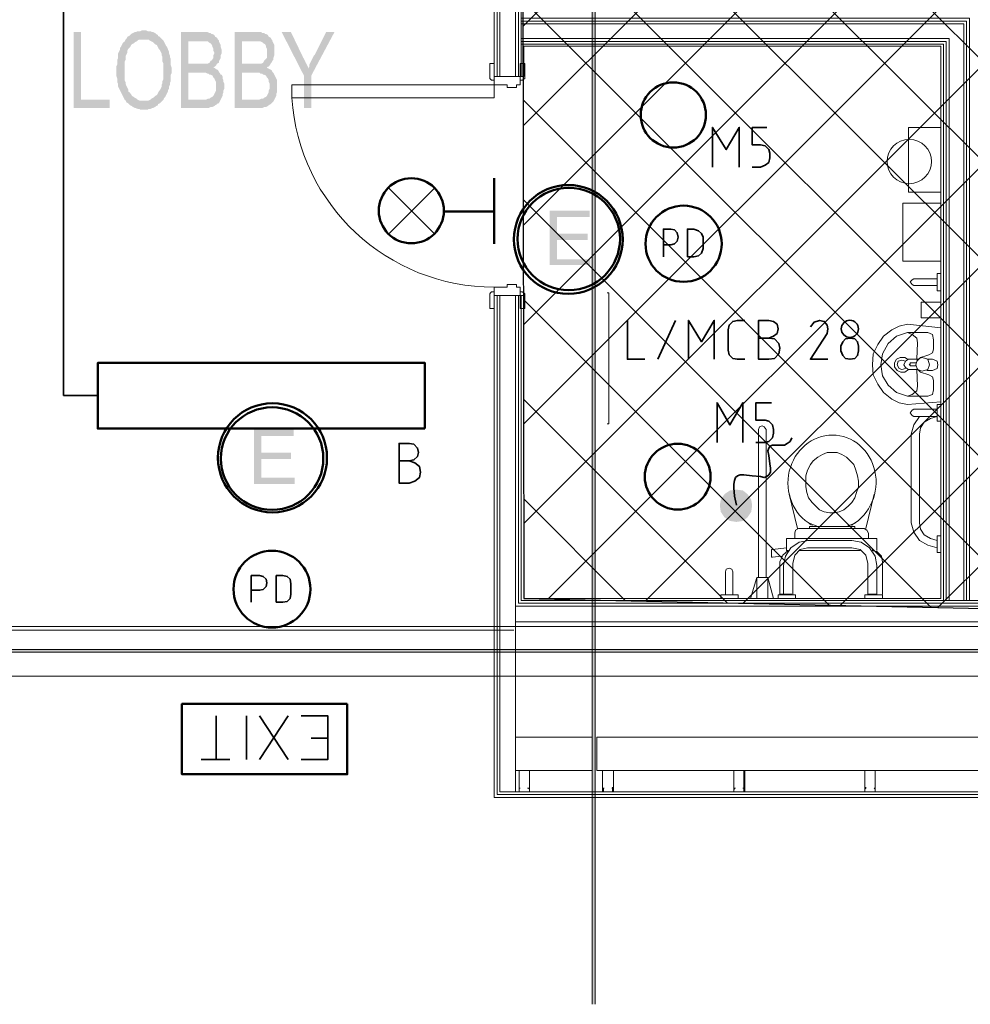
# Model space of a CAD drawing. Header units: millimetres. Extents: x 1.7 to 32.8, y 0.3 to 23.1.
# Tile 64 of 106: x 20 to 21.7, y 0.3 to 2.1. Entities that reach past the tile are written whole.
import ezdxf

# ---------------------------------------------------------------- set-up
doc = ezdxf.new("R2010")
doc.units = ezdxf.units.MM
doc.layers.add('PDF_Geometry', color=9, linetype='Continuous', true_color=0x808080)
doc.layers.add('PDF_Solid Fills', color=9, linetype='Continuous', true_color=0x808080)

msp = doc.modelspace()

# ---------------------------------------------------------------- hatches: boundary and pattern name
h = msp.add_hatch()
h.set_pattern_fill('ANSI37', color=256, scale=0.04)
edge = h.paths.add_edge_path()
edge.add_line((20.8971, 4.0215), (20.902, 1.01))
edge.add_line((20.902, 1.01), (25.1312, 0.9183))
edge.add_line((25.1312, 0.9183), (25.1103, 9.4614))
edge.add_line((25.1103, 9.4614), (23.5612, 9.4147))
edge.add_line((23.5612, 9.4147), (23.5612, 4.0215))
edge.add_line((23.5612, 4.0215), (20.902, 4.0215))
at = {"layer": 'PDF_Solid Fills', "transparency": 33554559}
for color, points in [(256, [(20.1037, 2.0316), (20.0904, 2.0316), (20.0904, 1.8949), (20.1554, 1.8949), (20.1554, 1.9099), (20.1037, 1.9099)]), (256, [(20.2171, 2.0349), (20.2137, 2.0349), (20.2104, 2.0333), (20.2054, 2.0333), (20.2021, 2.0316), (20.2004, 2.0316), (20.1971, 2.0299), (20.1937, 2.0283), (20.1921, 2.0266), (20.1904, 2.0249), (20.1871, 2.0233), (20.1854, 2.0199), (20.2171, 2.0183), (20.2254, 2.0183), (20.2271, 2.0166), (20.2304, 2.0149), (20.2337, 2.0133), (20.2354, 2.0116), (20.2371, 2.0099), (20.2404, 2.0083), (20.2421, 2.0049), (20.2437, 2.0016), (20.2454, 1.9999), (20.2471, 1.9966), (20.2488, 1.9933), (20.2488, 1.9899), (20.2504, 1.9866), (20.2504, 1.9783), (20.2521, 1.9749), (20.2521, 1.9466), (20.2504, 1.9433), (20.2504, 1.9399), (20.2488, 1.9366), (20.2488, 1.9333), (20.2471, 1.9299), (20.2454, 1.9266), (20.2437, 1.9249), (20.2421, 1.9216), (20.2421, 1.9216), (20.2404, 1.9183), (20.2371, 1.9166), (20.2354, 1.9149), (20.2337, 1.9133), (20.2304, 1.9116), (20.2288, 1.9099), (20.2254, 1.9083), (20.2171, 1.9083), (20.2488, 1.9066), (20.2521, 1.9099), (20.2537, 1.9133), (20.2554, 1.9149), (20.2571, 1.9183), (20.2587, 1.9216), (20.2604, 1.9249), (20.2604, 1.9266), (20.2621, 1.9299), (20.2621, 1.9333), (20.2637, 1.9366), (20.2637, 1.9399), (20.2654, 1.9433), (20.2654, 1.9549), (20.2671, 1.9583), (20.2671, 1.9666), (20.2654, 1.9716), (20.2654, 1.9833), (20.2637, 1.9866), (20.2637, 1.9899), (20.2621, 1.9933), (20.2621, 1.9966), (20.2604, 1.9999), (20.2604, 1.9999), (20.2587, 2.0049), (20.2571, 2.0066), (20.2554, 2.0099), (20.2537, 2.0133), (20.2521, 2.0166), (20.2504, 2.0183), (20.2471, 2.0216), (20.2454, 2.0233), (20.2421, 2.0249), (20.2421, 2.0266), (20.2388, 2.0283), (20.2371, 2.0299), (20.2337, 2.0316), (20.2321, 2.0316), (20.2288, 2.0333), (20.2237, 2.0333), (20.2204, 2.0349)]), (256, [(20.3221, 2.0316), (20.2837, 2.0316), (20.2837, 1.8949), (20.3338, 1.8949), (20.3371, 1.8966), (20.3404, 1.8966), (20.3438, 1.8983), (20.3454, 1.8999), (20.3487, 1.9016), (20.3504, 1.9033), (20.3521, 1.9033), (20.3537, 1.9066), (20.3554, 1.9099), (20.2971, 1.9099), (20.2971, 1.9583), (20.3537, 1.9583), (20.3521, 1.9599), (20.3504, 1.9633), (20.3471, 1.9649), (20.3454, 1.9666), (20.3421, 1.9683), (20.3421, 1.9683), (20.3454, 1.9699), (20.3471, 1.9716), (20.2971, 1.9749), (20.2971, 2.0149), (20.3171, 2.0149), (20.3521, 2.0166), (20.3504, 2.0183), (20.3487, 2.0216), (20.3454, 2.0233), (20.3438, 2.0266), (20.3404, 2.0283), (20.3387, 2.0283), (20.3371, 2.0299), (20.3354, 2.0299), (20.3321, 2.0316), (20.3254, 2.0316)]), (256, [(20.4188, 2.0316), (20.3804, 2.0316), (20.3804, 1.8949), (20.4304, 1.8949), (20.4337, 1.8966), (20.4371, 1.8966), (20.4404, 1.8983), (20.4421, 1.8999), (20.4454, 1.9016), (20.4471, 1.9033), (20.4471, 1.9033), (20.4504, 1.9066), (20.4521, 1.9099), (20.3937, 1.9099), (20.3937, 1.9583), (20.4504, 1.9583), (20.4487, 1.9599), (20.4471, 1.9633), (20.4437, 1.9649), (20.4404, 1.9666), (20.4387, 1.9683), (20.4387, 1.9683), (20.4421, 1.9699), (20.4437, 1.9716), (20.3937, 1.9749), (20.3937, 2.0149), (20.4137, 2.0149), (20.4487, 2.0166), (20.4471, 2.0183), (20.4454, 2.0216), (20.4421, 2.0233), (20.4404, 2.0266), (20.4371, 2.0283), (20.4354, 2.0283), (20.4337, 2.0299), (20.4304, 2.0299), (20.4288, 2.0316), (20.4221, 2.0316)]), (256, [(20.4821, 2.0316), (20.4654, 2.0316), (20.5054, 1.9533), (20.5137, 1.9666), (20.5137, 1.9666), (20.5121, 1.9699), (20.5104, 1.9733), (20.5087, 1.9766), (20.5071, 1.9799), (20.5054, 1.9833), (20.5037, 1.9866), (20.5021, 1.9899)]), (256, [(20.5604, 2.0316), (20.5454, 2.0316), (20.5254, 1.9916), (20.5237, 1.9899), (20.5221, 1.9866), (20.5204, 1.9833), (20.5187, 1.9799), (20.5171, 1.9766), (20.5154, 1.9733), (20.5154, 1.9699), (20.5137, 1.9666), (20.5054, 1.9533), (20.5054, 1.8949), (20.5187, 1.8949), (20.5187, 1.9533)]), (256, [(20.1854, 2.0199), (20.1838, 2.0183), (20.1821, 2.0149), (20.1804, 2.0133), (20.1787, 2.0116), (20.1771, 2.0083), (20.1754, 2.0049), (20.1738, 2.0033), (20.1738, 1.9999), (20.1721, 1.9966), (20.1704, 1.9933), (20.1704, 1.9849), (20.1687, 1.9816), (20.1687, 1.9733), (20.1671, 1.9699), (20.1671, 1.9533), (20.1687, 1.9483), (20.1687, 1.9416), (20.1704, 1.9383), (20.1704, 1.9333), (20.1721, 1.9299), (20.1738, 1.9266), (20.1738, 1.9266), (20.1754, 1.9233), (20.1771, 1.9199), (20.1787, 1.9166), (20.1804, 1.9133), (20.1821, 1.9099), (20.1838, 1.9083), (20.1854, 1.9049), (20.1887, 1.9033), (20.1904, 1.9016), (20.1921, 1.8999), (20.1954, 1.8983), (20.1971, 1.8966), (20.2004, 1.8949), (20.2021, 1.8949), (20.2054, 1.8933), (20.2087, 1.8933), (20.2104, 1.8916), (20.2237, 1.8916), (20.2254, 1.8933), (20.2288, 1.8933), (20.2321, 1.8949), (20.2337, 1.8949), (20.2371, 1.8966), (20.2388, 1.8983), (20.2421, 1.8999), (20.2421, 1.9016), (20.2454, 1.9033), (20.2471, 1.9049), (20.2488, 1.9066), (20.2171, 1.9083), (20.2087, 1.9083), (20.2054, 1.9099), (20.2037, 1.9116), (20.2004, 1.9133), (20.1987, 1.9149), (20.1954, 1.9166), (20.1937, 1.9199), (20.1921, 1.9216), (20.1904, 1.9233), (20.1887, 1.9249), (20.1887, 1.9283), (20.1871, 1.9316), (20.1854, 1.9349), (20.1838, 1.9383), (20.1838, 1.9416), (20.1821, 1.9449), (20.1821, 1.9783), (20.1838, 1.9816), (20.1838, 1.9883), (20.1854, 1.9916), (20.1871, 1.9949), (20.1871, 1.9983), (20.1887, 2.0016), (20.1904, 2.0033), (20.1921, 2.0049), (20.1937, 2.0083), (20.1954, 2.0099), (20.1987, 2.0116), (20.2004, 2.0133), (20.2037, 2.0149), (20.2054, 2.0166), (20.2087, 2.0183), (20.2171, 2.0183)]), (256, [(20.3521, 2.0166), (20.3171, 2.0149), (20.3321, 2.0149), (20.3338, 2.0133), (20.3338, 2.0133), (20.3371, 2.0116), (20.3387, 2.0099), (20.3404, 2.0066), (20.3404, 2.0049), (20.3421, 2.0016), (20.3421, 1.9983), (20.3438, 1.9949), (20.3438, 1.9933), (20.3421, 1.9899), (20.3421, 1.9849), (20.3404, 1.9833), (20.3404, 1.9816), (20.3371, 1.9799), (20.3354, 1.9766), (20.3321, 1.9749), (20.2971, 1.9749), (20.3471, 1.9716), (20.3487, 1.9749), (20.3521, 1.9766), (20.3521, 1.9799), (20.3537, 1.9816), (20.3554, 1.9849), (20.3554, 1.9899), (20.3571, 1.9933), (20.3571, 1.9966), (20.3571, 1.9999), (20.3554, 2.0049), (20.3554, 2.0083), (20.3537, 2.0116), (20.3521, 2.0149)]), (256, [(20.4487, 2.0166), (20.4137, 2.0149), (20.4271, 2.0149), (20.4304, 2.0133), (20.4304, 2.0133), (20.4321, 2.0116), (20.4354, 2.0099), (20.4371, 2.0066), (20.4371, 2.0049), (20.4387, 2.0016), (20.4387, 1.9849), (20.4371, 1.9833), (20.4354, 1.9816), (20.4337, 1.9799), (20.4321, 1.9766), (20.4288, 1.9749), (20.3937, 1.9749), (20.4437, 1.9716), (20.4454, 1.9749), (20.4471, 1.9766), (20.4487, 1.9799), (20.4504, 1.9816), (20.4504, 1.9849), (20.4521, 1.9899), (20.4521, 1.9966), (20.4521, 2.0083), (20.4504, 2.0116), (20.4487, 2.0149)]), (256, [(20.3537, 1.9583), (20.3204, 1.9583), (20.3287, 1.9583), (20.3321, 1.9566), (20.3338, 1.9566), (20.3354, 1.9549), (20.3371, 1.9549), (20.3404, 1.9533), (20.3421, 1.9499), (20.3438, 1.9483), (20.3454, 1.9449), (20.3471, 1.9416), (20.3471, 1.9266), (20.3454, 1.9233), (20.3438, 1.9199), (20.3421, 1.9166), (20.3404, 1.9149), (20.3371, 1.9133), (20.3354, 1.9116), (20.3321, 1.9116), (20.3287, 1.9099), (20.2971, 1.9099), (20.3554, 1.9099), (20.3571, 1.9133), (20.3587, 1.9166), (20.3587, 1.9199), (20.3604, 1.9233), (20.3604, 1.9266), (20.3621, 1.9299), (20.3621, 1.9383), (20.3604, 1.9416), (20.3604, 1.9449), (20.3587, 1.9483), (20.3587, 1.9516), (20.3571, 1.9549), (20.3554, 1.9549)]), (256, [(20.4504, 1.9583), (20.4171, 1.9583), (20.4254, 1.9583), (20.4271, 1.9566), (20.4304, 1.9566), (20.4321, 1.9549), (20.4337, 1.9549), (20.4371, 1.9533), (20.4387, 1.9499), (20.4404, 1.9483), (20.4421, 1.9449), (20.4421, 1.9416), (20.4437, 1.9383), (20.4437, 1.9299), (20.4421, 1.9266), (20.4421, 1.9233), (20.4404, 1.9199), (20.4387, 1.9166), (20.4371, 1.9149), (20.4337, 1.9133), (20.4321, 1.9116), (20.4288, 1.9116), (20.4254, 1.9099), (20.3937, 1.9099), (20.4521, 1.9099), (20.4537, 1.9133), (20.4554, 1.9166), (20.4554, 1.9199), (20.4571, 1.9233), (20.4571, 1.9449), (20.4554, 1.9483), (20.4537, 1.9516), (20.4521, 1.9549), (20.4521, 1.9549)]), (7, [(21.0204, 1.7099), (20.9487, 1.7099), (20.9487, 1.6116), (21.0221, 1.6116), (21.0221, 1.6216), (20.962, 1.6216), (20.962, 1.6566), (21.017, 1.6566), (21.017, 1.6683), (20.962, 1.6683), (20.962, 1.6983), (21.0204, 1.6983)]), (7, [(20.4871, 1.315), (20.4154, 1.315), (20.4154, 1.2166), (20.4887, 1.2166), (20.4887, 1.2283), (20.4288, 1.2283), (20.4288, 1.2616), (20.4821, 1.2616), (20.4821, 1.2733), (20.4288, 1.2733), (20.4288, 1.3033), (20.4871, 1.3033)]), (256, [(29.8551, 0.915), (29.8551, 0.9183), (2.9827, 0.9183), (2.9827, 0.9133), (29.8551, 0.9133)])]:
    msp.add_hatch(color=color, dxfattribs=at).paths.add_polyline_path(points)

# ---------------------------------------------------------------- linework, layer by layer
msp.add_lwpolyline([(20.8971, 4.0215), (20.902, 1.01), (25.1312, 0.9183), (25.1103, 9.4614), (23.5612, 9.4147), (23.5612, 4.0215), (20.902, 4.0215)])
at = {"layer": 'PDF_Geometry', "lineweight": 5}
msp.add_lwpolyline([(21.0304, 0.2783), (21.0304, 22.9143), (21.0304, 22.8592), (21.0254, 22.8592), (21.0254, 22.9143), (21.0254, 0.2783)], dxfattribs=at)
at = {"layer": 'PDF_Geometry', "lineweight": 18}
for points in [[(20.8871, 0.9966), (24.6503, 0.9966), (24.6503, 2.8716), (24.5386, 2.8716), (24.5386, 3.0016), (24.5669, 3.0016), (24.5669, 4.0265)], [(24.5619, 4.0265), (24.5619, 3.0066), (24.5336, 3.0066), (24.5336, 2.8666), (24.6453, 2.8666), (24.6453, 1.0016), (20.8921, 1.0016), (20.8921, 1.5566)], [(24.5569, 4.0265), (24.5569, 3.0116), (24.5286, 3.0116), (24.5286, 2.8616), (24.6403, 2.8616), (24.6403, 1.0066), (20.8971, 1.0066), (20.8971, 1.5566)], [(20.8971, 1.9516), (20.8971, 2.1166), (20.8487, 2.1166), (20.8487, 1.9516), (20.902, 1.9516), (20.902, 2.0066), (21.6537, 2.0066), (21.6537, 1.01), (20.902, 1.01), (20.902, 1.5566), (20.8487, 1.5566), (20.8487, 0.6516), (24.9569, 0.6516), (24.9569, 1.0033), (24.9519, 1.0033), (24.9519, 1.0083), (24.9469, 1.0083), (24.9469, 0.6616), (20.8587, 0.6616), (20.8587, 1.5566)], [(20.8537, 2.1166), (20.8537, 1.9516)], [(20.8587, 2.1166), (20.8587, 1.9516)], [(20.8871, 2.1166), (20.8871, 1.9516)], [(20.8921, 2.1166), (20.8921, 1.9516)], [(21.7054, 1.0066), (21.7054, 2.0566), (20.8971, 2.0566)], [(21.7004, 1.0066), (21.7004, 2.0516), (20.8971, 2.0516)], [(21.6954, 1.0066), (21.6954, 2.0466), (20.8971, 2.0466)], [(21.6687, 1.0066), (21.6687, 2.0199), (20.8971, 2.0199)], [(21.6637, 1.0066), (21.6637, 2.0149), (20.8971, 2.0149)], [(21.6587, 1.0066), (21.6587, 2.0099), (20.8971, 2.0099)], [(21.647, 1.5866), (21.6054, 1.5866), (21.602, 1.5849), (21.5987, 1.5816), (21.602, 1.5766), (21.6054, 1.5749), (21.647, 1.5749)], [(21.6537, 1.5649), (21.647, 1.5649), (21.647, 1.5966), (21.6537, 1.5966)], [(24.9519, 1.0033), (24.9519, 0.6566), (20.8537, 0.6566), (20.8537, 1.5566)], [(20.8871, 0.6616), (20.8871, 1.5566)], [(21.0521, 1.325), (21.0554, 1.325), (21.0554, 1.5616), (21.0521, 1.5616)], [(21.6537, 1.4983), (21.5937, 1.5049), (21.5787, 1.5016), (21.5654, 1.4949), (21.5504, 1.4833), (21.5404, 1.4683), (21.532, 1.4516), (21.5304, 1.4316), (21.532, 1.4133), (21.5404, 1.3966), (21.5504, 1.3816), (21.5654, 1.37), (21.5787, 1.3633), (21.5937, 1.3599), (21.6537, 1.365)], [(21.6104, 1.4233), (21.612, 1.3933), (21.6104, 1.385), (21.602, 1.3783), (21.5937, 1.375), (21.5737, 1.3816), (21.5587, 1.395), (21.5487, 1.4116), (21.5454, 1.4316), (21.5487, 1.4516), (21.5587, 1.47), (21.5737, 1.4833), (21.5937, 1.4899), (21.6304, 1.4899), (21.6387, 1.4866), (21.6404, 1.4766), (21.6404, 1.4599), (21.6387, 1.4533), (21.632, 1.4499), (21.6287, 1.4483), (21.617, 1.4449), (21.6104, 1.4383)], [(21.6104, 1.4416), (21.612, 1.4716), (21.6104, 1.4799), (21.602, 1.4866), (21.5937, 1.4899)], [(21.5937, 1.4416), (21.5887, 1.4449), (21.5804, 1.4449), (21.5737, 1.4416), (21.5704, 1.435), (21.5704, 1.4283), (21.5754, 1.4216), (21.582, 1.4183), (21.5887, 1.4183), (21.5954, 1.4233), (21.5904, 1.4266), (21.587, 1.4316), (21.5904, 1.4383), (21.5954, 1.4416), (21.612, 1.4416)], [(21.5904, 1.4383), (21.5837, 1.4399), (21.577, 1.4383), (21.5754, 1.4316), (21.5787, 1.425), (21.5837, 1.4233), (21.5904, 1.425)], [(21.6287, 1.4216), (21.6387, 1.4216), (21.647, 1.425), (21.6487, 1.4316), (21.647, 1.4383), (21.6387, 1.4416), (21.6287, 1.4416)], [(21.5937, 1.375), (21.6304, 1.375), (21.6387, 1.3783), (21.6404, 1.3866), (21.6404, 1.4033), (21.6387, 1.4099), (21.632, 1.4133), (21.617, 1.4183), (21.6104, 1.425)], [(21.612, 1.4233), (21.5954, 1.4233)], [(21.6087, 1.435), (21.5987, 1.435), (21.5987, 1.4333), (21.597, 1.4316), (21.5987, 1.4316), (21.5987, 1.43), (21.6087, 1.43)], [(21.647, 1.3516), (21.6054, 1.3516), (21.602, 1.3499), (21.5987, 1.345), (21.602, 1.34), (21.6054, 1.3383), (21.647, 1.3383), (21.6354, 1.335), (21.6237, 1.3283), (21.617, 1.3183), (21.6154, 1.3066), (21.6154, 1.1466), (21.617, 1.135), (21.6237, 1.125), (21.6354, 1.1183), (21.647, 1.115)], [(21.6537, 1.33), (21.647, 1.33), (21.647, 1.3599), (21.6537, 1.3599)], [(21.6154, 1.3383), (21.6054, 1.3233), (21.6004, 1.3066), (21.6004, 1.1466), (21.6054, 1.13), (21.6154, 1.115), (21.6304, 1.1066), (21.647, 1.1016)], [(21.3254, 1.0483), (21.3254, 1.315), (21.327, 1.32), (21.332, 1.3216), (21.3354, 1.32), (21.3387, 1.315), (21.3387, 1.0483)], [(21.3954, 1.1366), (21.3804, 1.1983)], [(21.5187, 1.1366), (21.5337, 1.1983)], [(21.3904, 1.1183), (21.3904, 1.1283), (21.3921, 1.1333), (21.397, 1.1366), (21.5154, 1.1366), (21.5204, 1.1333), (21.5237, 1.1283), (21.5237, 1.1183)], [(21.432, 1.14), (21.4154, 1.1466)], [(21.4987, 1.1366), (21.4987, 1.14), (21.417, 1.14), (21.417, 1.1366)], [(21.422, 1.14), (21.422, 1.1416)], [(21.5004, 1.1466), (21.4837, 1.14)], [(21.4937, 1.14), (21.4937, 1.1416)], [(21.6537, 1.0933), (21.647, 1.0933), (21.647, 1.1233), (21.6537, 1.1233)], [(21.367, 1.0866), (21.3504, 1.085), (21.3487, 1.085), (21.3487, 1.0866), (21.3487, 1.0966), (21.3487, 1.0983), (21.3504, 1.0983), (21.3754, 1.1016)], [(21.3854, 1.0183), (21.3637, 1.0183), (21.3637, 1.0766), (21.3687, 1.0883), (21.3787, 1.0966), (21.3754, 1.0966), (21.3754, 1.1183), (21.5387, 1.1183), (21.5387, 1.0966)], [(21.3704, 1.0183), (21.3704, 1.07), (21.3737, 1.0866), (21.3837, 1.1016), (21.3987, 1.1116), (21.4154, 1.115)], [(21.387, 1.0183), (21.387, 1.0733), (21.3904, 1.0883), (21.4004, 1.0983), (21.4137, 1.1016), (21.4937, 1.1016), (21.5087, 1.0983), (21.5187, 1.0883), (21.522, 1.0733), (21.522, 1.0183), (21.5387, 1.0183), (21.5387, 1.07), (21.5354, 1.0866), (21.5254, 1.1016), (21.5104, 1.1116), (21.4937, 1.115), (21.4137, 1.115)], [(21.5087, 1.0966), (21.3987, 1.0966)], [(21.5287, 1.0966), (21.5387, 1.095), (21.547, 1.0866), (21.5487, 1.0766), (21.5487, 1.0183)], [(21.5304, 1.0966), (21.5304, 1.0983)], [(21.2787, 1.0166), (21.2787, 1.0183), (21.2787, 1.0583), (21.2771, 1.0633), (21.272, 1.065), (21.267, 1.0633), (21.2654, 1.0583), (21.2654, 1.0166)], [(21.3104, 1.01), (21.322, 1.0483), (21.322, 1.01)], [(21.342, 1.0483), (21.322, 1.0483)], [(21.352, 1.01), (21.342, 1.0483), (21.342, 1.01)], [(21.2887, 1.01), (21.2887, 1.0166), (21.257, 1.0166), (21.257, 1.01)], [(21.3604, 1.01), (21.3604, 1.0166), (21.3921, 1.0166), (21.3921, 1.01)], [(21.517, 1.01), (21.517, 1.0166), (21.5487, 1.0166), (21.5487, 1.01)], [(16.1772, 0.96), (16.2755, 0.96), (24.6319, 0.96)], [(20.8871, 0.9683), (24.5769, 0.9683)], [(20.8837, 0.9533), (19.9738, 0.9533)], [(24.6319, 0.87), (16.1705, 0.87)], [(20.912, 0.6616), (20.912, 0.6633)], [(21.0454, 0.6616), (21.0454, 0.6633)], [(21.0621, 0.6683), (21.0621, 0.67)], [(21.2987, 0.6683), (21.2987, 0.67)], [(21.5187, 0.6683), (21.5187, 0.67)], [(21.5354, 0.6616), (21.5354, 0.6633)]]:
    msp.add_lwpolyline(points, dxfattribs=at)
at = {"layer": 'PDF_Geometry', "color": 7, "lineweight": 35}
for points in [[(20.0721, 3.7382), (20.0721, 1.3766), (20.1338, 1.3766)], [(21.242, 1.7883), (21.242, 1.8599), (21.267, 1.8199), (21.2904, 1.8599), (21.2904, 1.7883)], [(21.3137, 1.7883), (21.3287, 1.7883), (21.337, 1.7916), (21.3437, 1.7966), (21.3454, 1.8049), (21.3454, 1.8133), (21.3437, 1.8199), (21.337, 1.8266), (21.3287, 1.8283), (21.3137, 1.8283), (21.3137, 1.8599), (21.3404, 1.8599)], [(20.7421, 1.6666), (20.6571, 1.7516)], [(20.7421, 1.7516), (20.6571, 1.6666)], [(21.1537, 1.6266), (21.1537, 1.6766), (21.167, 1.6766), (21.1737, 1.6749), (21.1787, 1.6699), (21.1804, 1.6616), (21.1787, 1.6549), (21.1737, 1.6499), (21.167, 1.6483), (21.1537, 1.6483)], [(21.0887, 1.5116), (21.0887, 1.4416), (21.1204, 1.4416)], [(21.1437, 1.4416), (21.1754, 1.5116)], [(21.1987, 1.4416), (21.1987, 1.5116), (21.2221, 1.4733), (21.2454, 1.5116), (21.2454, 1.4416)], [(21.3004, 1.4416), (21.2871, 1.4416), (21.2787, 1.4433), (21.272, 1.4499), (21.2704, 1.4583), (21.2704, 1.4949), (21.272, 1.5033), (21.2787, 1.5099), (21.2871, 1.5116), (21.3004, 1.5116)], [(21.3437, 1.4799), (21.352, 1.4833), (21.3587, 1.4883), (21.3604, 1.4966), (21.3587, 1.5049), (21.352, 1.5099), (21.3437, 1.5116), (21.3254, 1.5116), (21.3254, 1.4416), (21.3437, 1.4416), (21.3537, 1.4433), (21.362, 1.4516), (21.3637, 1.4616), (21.362, 1.47), (21.3537, 1.4783), (21.3437, 1.4799), (21.3254, 1.4799)], [(21.4504, 1.4416), (21.4187, 1.4416), (21.4487, 1.4883), (21.4504, 1.4966), (21.4487, 1.5033), (21.4437, 1.5099), (21.4354, 1.5116), (21.4254, 1.5083), (21.4187, 1.4999)], [(21.2504, 1.2916), (21.2504, 1.3633), (21.2737, 1.3233), (21.2971, 1.3633), (21.2971, 1.2916)], [(21.3204, 1.2916), (21.337, 1.2916), (21.3437, 1.2933), (21.3504, 1.3), (21.352, 1.3083), (21.352, 1.315), (21.3504, 1.3233), (21.3437, 1.33), (21.337, 1.3316), (21.3204, 1.3316), (21.3204, 1.3633), (21.3487, 1.3633)], [(21.2854, 1.1783), (21.282, 1.195), (21.2804, 1.21), (21.2804, 1.2166), (21.282, 1.2233), (21.2837, 1.2283), (21.2871, 1.2316), (21.292, 1.2333), (21.2987, 1.2333), (21.3137, 1.2316), (21.3287, 1.23), (21.3354, 1.2283), (21.3404, 1.23), (21.3437, 1.2333), (21.347, 1.2383), (21.347, 1.245), (21.3454, 1.2533), (21.3437, 1.2683), (21.342, 1.2766), (21.3437, 1.2816), (21.3454, 1.285), (21.3504, 1.2866), (21.3721, 1.2866), (21.377, 1.29), (21.3821, 1.2933), (21.3854, 1.3)], [(20.6954, 1.2583), (20.7037, 1.26), (20.7104, 1.2666), (20.7121, 1.2733), (20.7104, 1.2816), (20.7037, 1.2883), (20.6954, 1.29), (20.6771, 1.29), (20.6771, 1.2183), (20.6954, 1.2183), (20.7054, 1.2216), (20.7137, 1.2283), (20.7154, 1.2383), (20.7137, 1.2483), (20.7054, 1.255), (20.6954, 1.2583), (20.6771, 1.2583)], [(20.4104, 1.0033), (20.4104, 1.0516), (20.4254, 1.0516), (20.4321, 1.05), (20.4371, 1.045), (20.4387, 1.0383), (20.4371, 1.0316), (20.4321, 1.0266), (20.4254, 1.025), (20.4104, 1.025)], [(20.3471, 0.72), (20.3471, 0.7983)], [(20.4021, 0.7983), (20.4021, 0.72)], [(20.4771, 0.7983), (20.4254, 0.72)], [(20.4771, 0.72), (20.4254, 0.7983)], [(20.5004, 0.7983), (20.5487, 0.7983), (20.5487, 0.72), (20.5004, 0.72)], [(20.5487, 0.7583), (20.5187, 0.7583)], [(20.3721, 0.72), (20.3204, 0.72)]]:
    msp.add_lwpolyline(points, dxfattribs=at)
at = {"layer": 'PDF_Geometry', "lineweight": 18}
for points in [[(20.8487, 1.9749), (20.8487, 1.9449), (20.8437, 1.9449), (20.8421, 1.9466), (20.8404, 1.9483), (20.8404, 1.9749)], [(20.8954, 1.9749), (20.8954, 1.9449), (20.8987, 1.9449), (20.902, 1.9466), (20.9037, 1.9483), (20.9037, 1.9749)], [(20.8487, 1.9366), (20.8487, 1.9516), (20.8954, 1.9516), (20.8954, 1.9366), (20.8887, 1.9366), (20.8887, 1.9316), (20.8721, 1.9316), (20.8721, 1.9366), (20.8487, 1.9366), (20.8487, 1.9133), (20.4837, 1.9133), (20.4837, 1.9366)], [(21.6537, 1.7433), (21.6537, 1.8599), (21.5954, 1.8599), (21.5954, 1.7433)], [(21.6537, 1.6183), (21.6537, 1.7233), (21.5854, 1.7233), (21.5854, 1.6183)], [(20.8487, 1.5333), (20.8487, 1.5633), (20.8437, 1.5633), (20.8421, 1.5616), (20.8404, 1.5599), (20.8404, 1.5333)], [(20.8487, 1.5716), (20.8487, 1.5566), (20.8954, 1.5566), (20.8954, 1.5716), (20.8887, 1.5716), (20.8887, 1.5766), (20.8721, 1.5766), (20.8721, 1.5716)], [(20.8954, 1.5333), (20.8954, 1.5633), (20.8987, 1.5633), (20.902, 1.5616), (20.9037, 1.5599), (20.9037, 1.5333)], [(21.6537, 1.5166), (21.6537, 1.5449), (21.6187, 1.5449), (21.6187, 1.5166)], [(21.6337, 1.4316), (21.6304, 1.4416), (21.6204, 1.4449), (21.612, 1.4416), (21.6087, 1.4316), (21.612, 1.4233), (21.6204, 1.42), (21.6304, 1.4233)], [(21.457, 1.2733), (21.4487, 1.2733), (21.4404, 1.27), (21.432, 1.265), (21.4237, 1.2583), (21.4187, 1.2516), (21.4137, 1.2416), (21.4104, 1.2316), (21.4104, 1.2116), (21.412, 1.2016), (21.4154, 1.1916), (21.422, 1.1833), (21.4287, 1.1766), (21.4354, 1.17), (21.4437, 1.1666), (21.4537, 1.165), (21.462, 1.165), (21.4704, 1.1666), (21.4787, 1.17), (21.487, 1.1766), (21.4937, 1.1833), (21.4987, 1.1916), (21.502, 1.2016), (21.5054, 1.2116), (21.5054, 1.2216), (21.5037, 1.2316), (21.5004, 1.2416), (21.497, 1.2516), (21.4904, 1.2583), (21.4837, 1.265), (21.4754, 1.27), (21.467, 1.2733)], [(21.0254, 0.7), (21.0254, 0.76), (20.8871, 0.76), (20.8871, 0.7)], [(22.2253, 0.7), (22.2253, 0.76), (21.0337, 0.76), (21.0337, 0.7)], [(20.912, 0.6616), (20.912, 0.7), (20.8937, 0.7), (20.8937, 0.6616), (20.8871, 0.6616), (20.8937, 0.6616), (20.8937, 0.7), (20.912, 0.7), (20.912, 0.6616), (20.9171, 0.6616)], [(21.0637, 0.6616), (21.0637, 0.7), (21.0437, 0.7), (21.0437, 0.6616), (21.0387, 0.6616), (21.0437, 0.6616), (21.0437, 0.7), (21.0637, 0.7), (21.0637, 0.6616), (21.0687, 0.6616)], [(21.3004, 0.6616), (21.3004, 0.7), (21.2804, 0.7), (21.2804, 0.6616), (21.2754, 0.6616), (21.2804, 0.6616), (21.2804, 0.7), (21.2987, 0.7), (21.2987, 0.6616), (21.3054, 0.6616)], [(21.5354, 0.6616), (21.5354, 0.7), (21.517, 0.7), (21.517, 0.6616), (21.5104, 0.6616), (21.517, 0.6616), (21.517, 0.7), (21.5354, 0.7), (21.5354, 0.6616), (21.542, 0.6616)], [(20.8954, 0.6683), (20.8937, 0.6683), (20.8937, 0.6616), (20.912, 0.6616), (20.912, 0.6666), (20.9104, 0.6683), (20.9087, 0.6683), (20.9104, 0.6683), (20.912, 0.6683), (20.912, 0.6666), (20.912, 0.6616), (20.9104, 0.6616), (20.8937, 0.6616), (20.8937, 0.6666), (20.8937, 0.6683)], [(21.047, 0.6683), (21.0454, 0.6683), (21.0454, 0.6616), (21.0621, 0.6616), (21.0621, 0.6683), (21.0604, 0.6683), (21.0621, 0.6683), (21.0637, 0.6666), (21.0637, 0.6616), (21.0621, 0.6616), (21.0437, 0.6616), (21.0437, 0.6666), (21.0454, 0.6683)], [(21.2837, 0.6683), (21.282, 0.6683), (21.282, 0.6666), (21.2804, 0.6666), (21.2804, 0.6616), (21.2987, 0.6616), (21.2987, 0.6683), (21.2971, 0.6683), (21.2987, 0.6683), (21.2987, 0.6666), (21.2987, 0.6616), (21.282, 0.6616), (21.2804, 0.6616), (21.2804, 0.6666), (21.2804, 0.6683), (21.282, 0.6683)], [(21.517, 0.6666), (21.517, 0.6683), (21.5187, 0.6683), (21.517, 0.6666), (21.517, 0.6616), (21.5354, 0.6616), (21.5354, 0.6666), (21.5337, 0.6683), (21.5354, 0.6683), (21.5354, 0.6666), (21.5354, 0.6616), (21.5337, 0.6616), (21.5187, 0.6616), (21.517, 0.6616)]]:
    msp.add_lwpolyline(points, close=True, dxfattribs=at)
at = {"layer": 'PDF_Geometry', "color": 3, "lineweight": 50}
for points in [[(20.8487, 1.6499), (20.8487, 1.7683)], [(20.7587, 1.7083), (20.8487, 1.7083)]]:
    msp.add_lwpolyline(points, dxfattribs=at)
at = {"layer": 'PDF_Geometry', "color": 7, "lineweight": 35}
for points in [[(21.197, 1.6266), (21.2087, 1.6266), (21.217, 1.6283), (21.2221, 1.6333), (21.2254, 1.6416), (21.2254, 1.6616), (21.2221, 1.6683), (21.217, 1.6733), (21.2087, 1.6766), (21.197, 1.6766)], [(21.4737, 1.465), (21.4737, 1.4566), (21.4771, 1.4483), (21.482, 1.4433), (21.4904, 1.4416), (21.4987, 1.4433), (21.5037, 1.4483), (21.5054, 1.4566), (21.5054, 1.465), (21.5037, 1.4733), (21.4987, 1.4783), (21.4904, 1.4799), (21.482, 1.4783), (21.4771, 1.4733)], [(20.4554, 1.0033), (20.4671, 1.0033), (20.4754, 1.005), (20.4804, 1.01), (20.4821, 1.0183), (20.4821, 1.0366), (20.4804, 1.045), (20.4754, 1.05), (20.4671, 1.0516), (20.4554, 1.0516)]]:
    msp.add_lwpolyline(points, close=True, dxfattribs=at)
at = {"layer": 'PDF_Geometry', "color": 3, "lineweight": 50}
for points in [[(20.7237, 1.3166), (20.7237, 1.435), (20.1337, 1.435), (20.1337, 1.3166)], [(20.5837, 0.82), (20.2854, 0.82), (20.2854, 0.6933), (20.5837, 0.6933)]]:
    msp.add_lwpolyline(points, close=True, dxfattribs=at)
at = {"layer": 'PDF_Geometry', "lineweight": 5}
msp.add_lwpolyline([(29.8551, 0.915), (29.8551, 0.9183), (2.9827, 0.9183), (2.9827, 0.9133), (29.8551, 0.9133)], close=True, dxfattribs=at)
at = {"layer": 'PDF_Geometry', "color": 3, "lineweight": 50}
for centre, radius in [((21.1715, 1.8823), 0.0588), ((20.6991, 1.7095), 0.0587), ((21.19, 1.65), 0.0687), ((21.1794, 1.2299), 0.0593), ((20.4478, 1.0271), 0.0693)]:
    msp.add_circle(centre, radius, dxfattribs=at)
at = {"layer": 'PDF_Geometry', "lineweight": 18}
msp.add_circle((21.597, 1.7983), 0.04, dxfattribs=at)
at = {"layer": 'PDF_Geometry', "color": 4, "lineweight": 50}
for centre, radius in [((20.9822, 1.6578), 0.0981), ((20.983, 1.6586), 0.0924), ((20.4487, 1.2639), 0.0983), ((20.448, 1.2626), 0.0924)]:
    msp.add_circle(centre, radius, dxfattribs=at)
at = {"layer": 'PDF_Geometry', "color": 7, "lineweight": 35}
msp.add_circle((21.4899, 1.4966), 0.0155, dxfattribs=at)
at = {"layer": 'PDF_Geometry', "lineweight": 18}
msp.add_arc((20.8479, 1.9366), 0.3649, 183.6595, 270.1234, dxfattribs=at)
msp.add_ellipse((21.4577, 1.2193), major_axis=(0.0054, 0.0855), ratio=0.92717, start_param=3.679343, end_param=9.003468, dxfattribs=at)
at = {"layer": 'PDF_Solid Fills', "lineweight": 5, "transparency": 33554559}
msp.add_solid([(21.0304, 0.2783), (21.0304, 22.9143), (21.0254, 0.2783), (21.0254, 22.9143)], dxfattribs=at)
at = {"layer": 'PDF_Solid Fills', "color": 7, "lineweight": 35, "transparency": 33554559}
for points in [[(21.2637, 1.1983), (21.257, 1.1883), (21.2854, 1.1783)], [(21.2737, 1.205), (21.2637, 1.1983), (21.2854, 1.1783)], [(21.2854, 1.2066), (21.2737, 1.205), (21.2854, 1.1783)], [(21.2971, 1.205), (21.2854, 1.2066), (21.2854, 1.1783)], [(21.3054, 1.1983), (21.2971, 1.205), (21.2854, 1.1783)], [(21.312, 1.1883), (21.3054, 1.1983), (21.2854, 1.1783)], [(21.257, 1.1883), (21.2554, 1.1783), (21.2854, 1.1783)], [(21.2554, 1.1783), (21.257, 1.1666), (21.2854, 1.1783)], [(21.257, 1.1666), (21.2637, 1.1566), (21.2854, 1.1783)], [(21.2637, 1.1566), (21.2737, 1.15), (21.2854, 1.1783)], [(21.2737, 1.15), (21.2854, 1.1483), (21.2854, 1.1783)], [(21.3137, 1.1783), (21.312, 1.1883), (21.2854, 1.1783)], [(21.2854, 1.1483), (21.2971, 1.15), (21.2854, 1.1783)], [(21.2971, 1.15), (21.3054, 1.1566), (21.2854, 1.1783)], [(21.3054, 1.1566), (21.312, 1.1666), (21.2854, 1.1783)], [(21.312, 1.1666), (21.3137, 1.1783), (21.2854, 1.1783)]]:
    msp.add_solid(points, dxfattribs=at)

doc.saveas('drawing.dxf')
